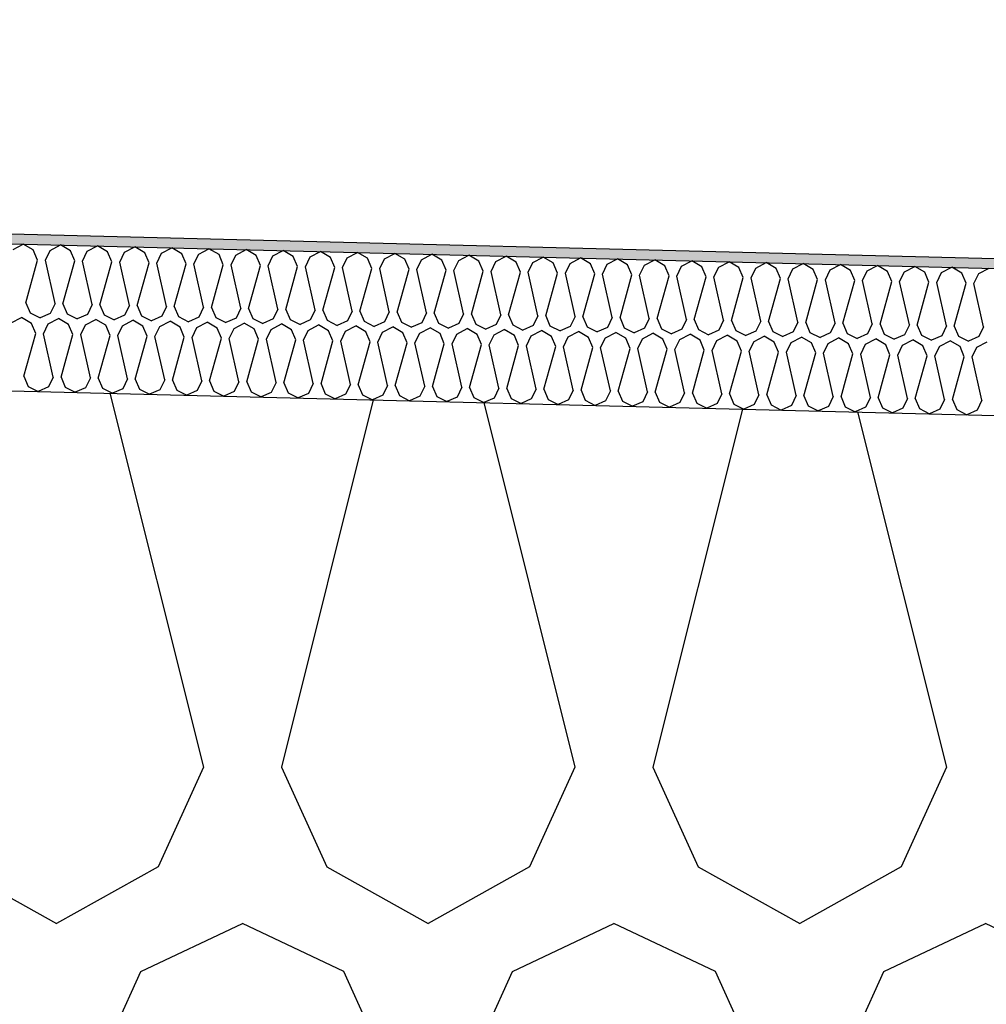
# Model space of a CAD drawing. Header units: millimetres. Extents: x -74465 to -41950, y -2141 to 15832.
# Tile 93 of 131: x -59155 to -58958, y 10484 to 10685. Entities that reach past the tile are written whole.
import ezdxf

# ---------------------------------------------------------------- set-up
doc = ezdxf.new("R2010")
doc.units = ezdxf.units.MM
doc.header["$LTSCALE"] = 0.5
doc.header["$MEASUREMENT"] = 0
doc.linetypes.add('PLINE', pattern=[0])
for name, color, linetype in [('26-- Yttertak (Skravur)(Nye konstruksjoner)', 7, 'Continuous'), ('26-- Yttertak(Nye konstruksjoner)', 7, 'Continuous'), ('262- Taktekking (Skravur)(Nye konstruksjoner)', 7, 'Continuous'), ('262- Taktekking(Nye konstruksjoner)', 7, 'Continuous')]:
    doc.layers.add(name, color=color, linetype=linetype)

# ---------------------------------------------------------------- blocks, each defined once
blk = doc.blocks.new('*X3')
at = {"layer": '26-- Yttertak (Skravur)(Nye konstruksjoner)', "linetype": 'PLINE'}
for p, q in [((-59136.78, 10608.25), (-59117.69, 10531.88)), ((-59083, 10606.9), (-59101.75, 10531.88)), ((-59060.43, 10606.34), (-59041.81, 10531.88)), ((-59007.59, 10605.02), (-59025.87, 10531.88)), ((-58984.07, 10604.43), (-58965.94, 10531.88)), ((-59117.69, 10531.88), (-59126.94, 10511.56)), ((-59101.75, 10531.88), (-59092.5, 10511.56)), ((-59041.81, 10531.88), (-59051.06, 10511.56)), ((-59025.87, 10531.88), (-59016.63, 10511.56)), ((-58965.94, 10531.88), (-58975.18, 10511.56)), ((-59168.38, 10511.56), (-59147.66, 10500)), ((-59126.94, 10511.56), (-59147.66, 10500)), ((-59092.5, 10511.56), (-59071.78, 10500)), ((-59051.06, 10511.56), (-59071.78, 10500)), ((-59016.63, 10511.56), (-58995.9, 10500)), ((-58975.18, 10511.56), (-58995.9, 10500)), ((-59130.44, 10490.19), (-59109.72, 10500)), ((-59089, 10490.19), (-59109.72, 10500)), ((-59054.57, 10490.19), (-59033.84, 10500)), ((-59013.12, 10490.19), (-59033.84, 10500)), ((-58978.69, 10490.19), (-58957.96, 10500)), ((-58937.24, 10490.19), (-58957.96, 10500)), ((-59139.69, 10469.87), (-59130.44, 10490.19)), ((-59079.75, 10469.87), (-59089, 10490.19)), ((-59063.81, 10469.87), (-59054.57, 10490.19)), ((-59003.88, 10469.87), (-59013.12, 10490.19)), ((-58987.93, 10469.87), (-58978.69, 10490.19))]:
    blk.add_line(p, q, dxfattribs=at)
blk = doc.blocks.new('*X6')
at = {"layer": '262- Taktekking (Skravur)(Nye konstruksjoner)', "linetype": 'PLINE'}
for p, q in [((-59156.56, 10637.6), (-59154.46, 10638.7)), ((-59152.42, 10637.49), (-59154.46, 10638.7)), ((-59151.55, 10635.44), (-59152.42, 10637.49)), ((-59149.95, 10635.4), (-59148.98, 10637.41)), ((-59148.98, 10637.41), (-59146.88, 10638.51)), ((-59144.84, 10637.3), (-59146.88, 10638.51)), ((-59143.96, 10635.25), (-59144.84, 10637.3)), ((-59142.37, 10635.21), (-59141.39, 10637.22)), ((-59141.39, 10637.22), (-59139.29, 10638.32)), ((-59137.25, 10637.11), (-59139.29, 10638.32)), ((-59136.38, 10635.06), (-59137.25, 10637.11)), ((-59134.78, 10635.02), (-59133.81, 10637.03)), ((-59133.81, 10637.03), (-59131.71, 10638.13)), ((-59129.66, 10636.92), (-59131.71, 10638.13)), ((-59126.22, 10636.84), (-59124.12, 10637.94)), ((-59122.08, 10636.73), (-59124.12, 10637.94)), ((-59118.64, 10636.65), (-59116.54, 10637.75)), ((-59114.49, 10636.54), (-59116.54, 10637.75)), ((-59111.05, 10636.46), (-59108.95, 10637.56)), ((-59106.91, 10636.35), (-59108.95, 10637.56)), ((-59103.47, 10636.27), (-59101.37, 10637.37)), ((-59099.32, 10636.17), (-59101.37, 10637.37)), ((-59095.88, 10636.08), (-59093.78, 10637.18)), ((-59091.74, 10635.98), (-59093.78, 10637.18)), ((-59088.29, 10635.89), (-59086.19, 10636.99)), ((-59084.15, 10635.79), (-59086.19, 10636.99)), ((-59153.97, 10626.7), (-59151.55, 10635.44)), ((-59147.97, 10626.55), (-59149.95, 10635.4)), ((-59146.38, 10626.51), (-59143.96, 10635.25)), ((-59140.39, 10626.36), (-59142.37, 10635.21)), ((-59138.8, 10626.32), (-59136.38, 10635.06)), ((-59132.8, 10626.17), (-59134.78, 10635.02)), ((-59128.79, 10634.87), (-59129.66, 10636.92)), ((-59127.2, 10634.83), (-59126.22, 10636.84)), ((-59121.21, 10634.68), (-59122.08, 10636.73)), ((-59119.61, 10634.64), (-59118.64, 10636.65)), ((-59113.62, 10634.49), (-59114.49, 10636.54)), ((-59112.03, 10634.45), (-59111.05, 10636.46)), ((-59106.03, 10634.3), (-59106.91, 10636.35)), ((-59104.44, 10634.26), (-59103.47, 10636.27)), ((-59098.45, 10634.11), (-59099.32, 10636.17)), ((-59096.86, 10634.07), (-59095.88, 10636.08)), ((-59090.86, 10633.92), (-59091.74, 10635.98)), ((-59089.27, 10633.88), (-59088.29, 10635.89)), ((-59083.28, 10633.73), (-59084.15, 10635.79)), ((-59081.68, 10633.69), (-59080.71, 10635.7)), ((-59080.71, 10635.7), (-59078.61, 10636.8)), ((-59076.57, 10635.6), (-59078.61, 10636.8)), ((-59075.69, 10633.54), (-59076.57, 10635.6)), ((-59074.1, 10633.5), (-59073.12, 10635.51)), ((-59073.12, 10635.51), (-59071.02, 10636.61)), ((-59068.98, 10635.41), (-59071.02, 10636.61)), ((-59068.11, 10633.35), (-59068.98, 10635.41)), ((-59066.51, 10633.31), (-59065.54, 10635.32)), ((-59065.54, 10635.32), (-59063.44, 10636.42)), ((-59061.4, 10635.22), (-59063.44, 10636.42)), ((-59060.52, 10633.16), (-59061.4, 10635.22)), ((-59058.93, 10633.12), (-59057.95, 10635.13)), ((-59057.95, 10635.13), (-59055.85, 10636.24)), ((-59053.81, 10635.03), (-59055.85, 10636.24)), ((-59052.94, 10632.97), (-59053.81, 10635.03)), ((-59051.34, 10632.93), (-59050.37, 10634.94)), ((-59050.37, 10634.94), (-59048.27, 10636.05)), ((-59046.22, 10634.84), (-59048.27, 10636.05)), ((-59042.78, 10634.75), (-59040.68, 10635.86)), ((-59038.64, 10634.65), (-59040.68, 10635.86)), ((-59035.2, 10634.56), (-59033.1, 10635.67)), ((-59031.05, 10634.46), (-59033.1, 10635.67)), ((-59027.61, 10634.37), (-59025.51, 10635.48)), ((-59023.47, 10634.27), (-59025.51, 10635.48)), ((-59020.03, 10634.18), (-59017.92, 10635.29)), ((-59015.88, 10634.08), (-59017.92, 10635.29)), ((-59012.44, 10633.99), (-59010.34, 10635.1)), ((-59008.3, 10633.89), (-59010.34, 10635.1)), ((-59131.21, 10626.13), (-59128.79, 10634.87)), ((-59125.22, 10625.98), (-59127.2, 10634.83)), ((-59123.62, 10625.94), (-59121.21, 10634.68)), ((-59117.63, 10625.79), (-59119.61, 10634.64)), ((-59116.04, 10625.75), (-59113.62, 10634.49)), ((-59110.05, 10625.6), (-59112.03, 10634.45)), ((-59108.45, 10625.56), (-59106.03, 10634.3)), ((-59102.46, 10625.41), (-59104.44, 10634.26)), ((-59100.87, 10625.37), (-59098.45, 10634.11)), ((-59094.88, 10625.22), (-59096.86, 10634.07)), ((-59093.28, 10625.18), (-59090.86, 10633.92)), ((-59087.29, 10625.03), (-59089.27, 10633.88)), ((-59085.7, 10624.99), (-59083.28, 10633.73)), ((-59079.71, 10624.84), (-59081.68, 10633.69)), ((-59078.11, 10624.8), (-59075.69, 10633.54)), ((-59072.12, 10624.65), (-59074.1, 10633.5)), ((-59070.53, 10624.61), (-59068.11, 10633.35)), ((-59064.53, 10624.46), (-59066.51, 10633.31)), ((-59062.94, 10624.42), (-59060.52, 10633.16)), ((-59056.95, 10624.27), (-59058.93, 10633.12)), ((-59055.35, 10624.23), (-59052.94, 10632.97)), ((-59049.36, 10624.08), (-59051.34, 10632.93)), ((-59045.35, 10632.78), (-59046.22, 10634.84)), ((-59043.76, 10632.74), (-59042.78, 10634.75)), ((-59037.76, 10632.59), (-59038.64, 10634.65)), ((-59036.17, 10632.55), (-59035.2, 10634.56)), ((-59030.18, 10632.4), (-59031.05, 10634.46)), ((-59028.59, 10632.36), (-59027.61, 10634.37)), ((-59022.59, 10632.21), (-59023.47, 10634.27)), ((-59021, 10632.17), (-59020.03, 10634.18)), ((-59015.01, 10632.02), (-59015.88, 10634.08)), ((-59013.41, 10631.98), (-59012.44, 10633.99)), ((-59007.42, 10631.84), (-59008.3, 10633.89)), ((-59005.83, 10631.8), (-59004.85, 10633.8)), ((-59004.85, 10633.8), (-59002.75, 10634.91)), ((-59000.71, 10633.7), (-59002.75, 10634.91)), ((-58999.84, 10631.65), (-59000.71, 10633.7)), ((-58998.24, 10631.61), (-58997.27, 10633.61)), ((-58997.27, 10633.61), (-58995.17, 10634.72)), ((-58993.13, 10633.51), (-58995.17, 10634.72)), ((-58992.25, 10631.46), (-58993.13, 10633.51)), ((-58990.66, 10631.42), (-58989.68, 10633.42)), ((-58989.68, 10633.42), (-58987.58, 10634.53)), ((-58985.54, 10633.32), (-58987.58, 10634.53)), ((-58984.67, 10631.27), (-58985.54, 10633.32)), ((-58983.07, 10631.23), (-58982.1, 10633.23)), ((-58982.1, 10633.23), (-58980, 10634.34)), ((-58977.95, 10633.13), (-58980, 10634.34)), ((-58977.08, 10631.08), (-58977.95, 10633.13)), ((-58975.49, 10631.04), (-58974.51, 10633.05)), ((-58974.51, 10633.05), (-58972.41, 10634.15)), ((-58970.37, 10632.94), (-58972.41, 10634.15)), ((-58969.5, 10630.89), (-58970.37, 10632.94)), ((-58966.93, 10632.86), (-58964.83, 10633.96)), ((-58962.78, 10632.75), (-58964.83, 10633.96)), ((-58959.34, 10632.67), (-58957.24, 10633.77)), ((-59047.77, 10624.04), (-59045.35, 10632.78)), ((-59041.78, 10623.89), (-59043.76, 10632.74)), ((-59040.18, 10623.85), (-59037.76, 10632.59)), ((-59034.19, 10623.7), (-59036.17, 10632.55)), ((-59032.6, 10623.66), (-59030.18, 10632.4)), ((-59026.61, 10623.51), (-59028.59, 10632.36)), ((-59025.01, 10623.47), (-59022.59, 10632.21)), ((-59019.02, 10623.32), (-59021, 10632.17)), ((-59017.43, 10623.28), (-59015.01, 10632.02)), ((-59011.44, 10623.13), (-59013.41, 10631.98)), ((-59009.84, 10623.09), (-59007.42, 10631.84)), ((-59003.85, 10622.94), (-59005.83, 10631.8)), ((-59002.26, 10622.9), (-58999.84, 10631.65)), ((-58996.26, 10622.75), (-58998.24, 10631.61)), ((-58994.67, 10622.71), (-58992.25, 10631.46)), ((-58988.68, 10622.56), (-58990.66, 10631.42)), ((-58987.09, 10622.53), (-58984.67, 10631.27)), ((-58981.09, 10622.38), (-58983.07, 10631.23)), ((-58979.5, 10622.34), (-58977.08, 10631.08)), ((-58973.51, 10622.19), (-58975.49, 10631.04)), ((-58967.9, 10630.85), (-58966.93, 10632.86)), ((-58961.91, 10630.7), (-58962.78, 10632.75)), ((-58960.32, 10630.66), (-58959.34, 10632.67)), ((-58971.91, 10622.15), (-58969.5, 10630.89)), ((-58965.92, 10622), (-58967.9, 10630.85)), ((-58964.33, 10621.96), (-58961.91, 10630.7)), ((-58958.34, 10621.81), (-58960.32, 10630.66)), ((-59153.97, 10626.7), (-59153.09, 10624.64)), ((-59147.97, 10626.55), (-59148.95, 10624.54)), ((-59146.38, 10626.51), (-59145.51, 10624.45)), ((-59140.39, 10626.36), (-59141.36, 10624.35)), ((-59138.8, 10626.32), (-59137.92, 10624.26)), ((-59132.8, 10626.17), (-59133.78, 10624.16)), ((-59131.21, 10626.13), (-59130.34, 10624.07)), ((-59125.22, 10625.98), (-59126.19, 10623.97)), ((-59123.62, 10625.94), (-59122.75, 10623.88)), ((-59117.63, 10625.79), (-59118.61, 10623.78)), ((-59116.04, 10625.75), (-59115.17, 10623.69)), ((-59110.05, 10625.6), (-59111.02, 10623.59)), ((-59108.45, 10625.56), (-59107.58, 10623.5)), ((-59102.46, 10625.41), (-59103.44, 10623.4)), ((-59100.87, 10625.37), (-59099.99, 10623.31)), ((-59094.88, 10625.22), (-59095.85, 10623.21)), ((-59093.28, 10625.18), (-59092.41, 10623.13)), ((-59087.29, 10625.03), (-59088.27, 10623.02)), ((-59085.7, 10624.99), (-59084.82, 10622.94)), ((-59156.94, 10622.6), (-59154.84, 10623.71)), ((-59152.8, 10622.5), (-59154.84, 10623.71)), ((-59153.09, 10624.64), (-59151.05, 10623.61)), ((-59148.95, 10624.54), (-59151.05, 10623.61)), ((-59149.35, 10622.41), (-59147.25, 10623.52)), ((-59145.21, 10622.31), (-59147.25, 10623.52)), ((-59145.51, 10624.45), (-59143.46, 10623.42)), ((-59141.36, 10624.35), (-59143.46, 10623.42)), ((-59141.77, 10622.22), (-59139.67, 10623.33)), ((-59137.63, 10622.12), (-59139.67, 10623.33)), ((-59137.92, 10624.26), (-59135.88, 10623.23)), ((-59133.78, 10624.16), (-59135.88, 10623.23)), ((-59134.18, 10622.03), (-59132.08, 10623.14)), ((-59130.04, 10621.93), (-59132.08, 10623.14)), ((-59130.34, 10624.07), (-59128.29, 10623.04)), ((-59126.19, 10623.97), (-59128.29, 10623.04)), ((-59126.6, 10621.84), (-59124.5, 10622.95)), ((-59122.45, 10621.74), (-59124.5, 10622.95)), ((-59122.75, 10623.88), (-59120.7, 10622.85)), ((-59118.61, 10623.78), (-59120.7, 10622.85)), ((-59115.17, 10623.69), (-59113.12, 10622.66)), ((-59111.02, 10623.59), (-59113.12, 10622.66)), ((-59107.58, 10623.5), (-59105.53, 10622.47)), ((-59103.44, 10623.4), (-59105.53, 10622.47)), ((-59099.99, 10623.31), (-59097.95, 10622.28)), ((-59095.85, 10623.21), (-59097.95, 10622.28)), ((-59092.41, 10623.13), (-59090.36, 10622.09)), ((-59088.27, 10623.02), (-59090.36, 10622.09)), ((-59084.82, 10622.94), (-59082.78, 10621.9)), ((-59079.71, 10624.84), (-59080.68, 10622.83)), ((-59078.11, 10624.8), (-59077.24, 10622.75)), ((-59072.12, 10624.65), (-59073.09, 10622.64)), ((-59070.53, 10624.61), (-59069.65, 10622.56)), ((-59064.53, 10624.46), (-59065.51, 10622.45)), ((-59062.94, 10624.42), (-59062.07, 10622.37)), ((-59056.95, 10624.27), (-59057.92, 10622.26)), ((-59055.35, 10624.23), (-59054.48, 10622.18)), ((-59049.36, 10624.08), (-59050.34, 10622.07)), ((-59047.77, 10624.04), (-59046.9, 10621.99)), ((-59041.78, 10623.89), (-59042.75, 10621.88)), ((-59040.18, 10623.85), (-59039.31, 10621.8)), ((-59034.19, 10623.7), (-59035.17, 10621.69)), ((-59032.6, 10623.66), (-59031.72, 10621.61)), ((-59026.61, 10623.51), (-59027.58, 10621.5)), ((-59025.01, 10623.47), (-59024.14, 10621.42)), ((-59019.02, 10623.32), (-59020, 10621.32)), ((-59017.43, 10623.28), (-59016.55, 10621.23)), ((-59011.44, 10623.13), (-59012.41, 10621.13)), ((-59009.84, 10623.09), (-59008.97, 10621.04)), ((-59003.85, 10622.94), (-59004.83, 10620.94)), ((-59002.26, 10622.9), (-59001.38, 10620.85)), ((-59151.92, 10620.44), (-59152.8, 10622.5)), ((-59150.33, 10620.4), (-59149.35, 10622.41)), ((-59144.34, 10620.25), (-59145.21, 10622.31)), ((-59142.74, 10620.21), (-59141.77, 10622.22)), ((-59136.75, 10620.06), (-59137.63, 10622.12)), ((-59135.16, 10620.02), (-59134.18, 10622.03)), ((-59129.17, 10619.87), (-59130.04, 10621.93)), ((-59127.57, 10619.83), (-59126.6, 10621.84)), ((-59121.58, 10619.68), (-59122.45, 10621.74)), ((-59119.99, 10619.64), (-59119.01, 10621.65)), ((-59119.01, 10621.65), (-59116.91, 10622.76)), ((-59114.87, 10621.55), (-59116.91, 10622.76)), ((-59114, 10619.49), (-59114.87, 10621.55)), ((-59112.4, 10619.45), (-59111.43, 10621.46)), ((-59111.43, 10621.46), (-59109.33, 10622.57)), ((-59107.28, 10621.36), (-59109.33, 10622.57)), ((-59106.41, 10619.31), (-59107.28, 10621.36)), ((-59104.82, 10619.27), (-59103.84, 10621.27)), ((-59103.84, 10621.27), (-59101.74, 10622.38)), ((-59099.7, 10621.17), (-59101.74, 10622.38)), ((-59098.82, 10619.12), (-59099.7, 10621.17)), ((-59097.23, 10619.08), (-59096.26, 10621.08)), ((-59096.26, 10621.08), (-59094.15, 10622.19)), ((-59092.11, 10620.98), (-59094.15, 10622.19)), ((-59091.24, 10618.93), (-59092.11, 10620.98)), ((-59089.64, 10618.89), (-59088.67, 10620.89)), ((-59088.67, 10620.89), (-59086.57, 10622)), ((-59084.53, 10620.79), (-59086.57, 10622)), ((-59080.68, 10622.83), (-59082.78, 10621.9)), ((-59081.08, 10620.7), (-59078.98, 10621.81)), ((-59076.94, 10620.6), (-59078.98, 10621.81)), ((-59077.24, 10622.75), (-59075.19, 10621.71)), ((-59073.09, 10622.64), (-59075.19, 10621.71)), ((-59073.5, 10620.51), (-59071.4, 10621.62)), ((-59069.36, 10620.41), (-59071.4, 10621.62)), ((-59069.65, 10622.56), (-59067.61, 10621.52)), ((-59065.51, 10622.45), (-59067.61, 10621.52)), ((-59065.91, 10620.33), (-59063.81, 10621.43)), ((-59061.77, 10620.22), (-59063.81, 10621.43)), ((-59062.07, 10622.37), (-59060.02, 10621.33)), ((-59057.92, 10622.26), (-59060.02, 10621.33)), ((-59058.33, 10620.14), (-59056.23, 10621.24)), ((-59054.18, 10620.03), (-59056.23, 10621.24)), ((-59054.48, 10622.18), (-59052.43, 10621.15)), ((-59050.34, 10622.07), (-59052.43, 10621.15)), ((-59050.74, 10619.95), (-59048.64, 10621.05)), ((-59046.6, 10619.84), (-59048.64, 10621.05)), ((-59046.9, 10621.99), (-59044.85, 10620.96)), ((-59042.75, 10621.88), (-59044.85, 10620.96)), ((-59043.16, 10619.76), (-59041.06, 10620.86)), ((-59039.01, 10619.65), (-59041.06, 10620.86)), ((-59039.31, 10621.8), (-59037.26, 10620.77)), ((-59035.17, 10621.69), (-59037.26, 10620.77)), ((-59031.72, 10621.61), (-59029.68, 10620.58)), ((-59027.58, 10621.5), (-59029.68, 10620.58)), ((-59024.14, 10621.42), (-59022.09, 10620.39)), ((-59020, 10621.32), (-59022.09, 10620.39)), ((-59016.55, 10621.23), (-59014.51, 10620.2)), ((-59012.41, 10621.13), (-59014.51, 10620.2)), ((-59008.97, 10621.04), (-59006.92, 10620.01)), ((-59004.83, 10620.94), (-59006.92, 10620.01)), ((-58996.26, 10622.75), (-58997.24, 10620.75)), ((-58994.67, 10622.71), (-58993.8, 10620.66)), ((-58988.68, 10622.56), (-58989.65, 10620.56)), ((-58987.09, 10622.53), (-58986.21, 10620.47)), ((-58981.09, 10622.38), (-58982.07, 10620.37)), ((-58979.5, 10622.34), (-58978.63, 10620.28)), ((-58973.51, 10622.19), (-58974.48, 10620.18)), ((-58971.91, 10622.15), (-58971.04, 10620.09)), ((-58965.92, 10622), (-58966.9, 10619.99)), ((-58964.33, 10621.96), (-58963.46, 10619.9)), ((-58958.34, 10621.81), (-58959.31, 10619.8)), ((-59154.34, 10611.7), (-59151.92, 10620.44)), ((-59148.35, 10611.55), (-59150.33, 10620.4)), ((-59146.76, 10611.51), (-59144.34, 10620.25)), ((-59140.76, 10611.36), (-59142.74, 10620.21)), ((-59139.17, 10611.32), (-59136.75, 10620.06)), ((-59133.18, 10611.17), (-59135.16, 10620.02)), ((-59131.59, 10611.13), (-59129.17, 10619.87)), ((-59125.59, 10610.98), (-59127.57, 10619.83)), ((-59124, 10610.94), (-59121.58, 10619.68)), ((-59118.01, 10610.79), (-59119.99, 10619.64)), ((-59116.41, 10610.75), (-59114, 10619.49)), ((-59110.42, 10610.6), (-59112.4, 10619.45)), ((-59108.83, 10610.56), (-59106.41, 10619.31)), ((-59102.84, 10610.41), (-59104.82, 10619.27)), ((-59101.24, 10610.37), (-59098.82, 10619.12)), ((-59095.25, 10610.22), (-59097.23, 10619.08)), ((-59093.66, 10610.18), (-59091.24, 10618.93)), ((-59087.67, 10610.03), (-59089.64, 10618.89)), ((-59083.65, 10618.74), (-59084.53, 10620.79)), ((-59082.06, 10618.7), (-59081.08, 10620.7)), ((-59076.07, 10618.55), (-59076.94, 10620.6)), ((-59074.47, 10618.51), (-59073.5, 10620.51)), ((-59068.48, 10618.36), (-59069.36, 10620.41)), ((-59066.89, 10618.32), (-59065.91, 10620.33)), ((-59060.9, 10618.17), (-59061.77, 10620.22)), ((-59059.3, 10618.13), (-59058.33, 10620.14)), ((-59053.31, 10617.98), (-59054.18, 10620.03)), ((-59051.72, 10617.94), (-59050.74, 10619.95)), ((-59045.73, 10617.79), (-59046.6, 10619.84)), ((-59044.13, 10617.75), (-59043.16, 10619.76)), ((-59038.14, 10617.6), (-59039.01, 10619.65)), ((-59036.55, 10617.56), (-59035.57, 10619.57)), ((-59035.57, 10619.57), (-59033.47, 10620.67)), ((-59031.43, 10619.46), (-59033.47, 10620.67)), ((-59030.55, 10617.41), (-59031.43, 10619.46)), ((-59028.96, 10617.37), (-59027.99, 10619.38)), ((-59027.99, 10619.38), (-59025.88, 10620.48)), ((-59023.84, 10619.27), (-59025.88, 10620.48)), ((-59022.97, 10617.22), (-59023.84, 10619.27)), ((-59021.38, 10617.18), (-59020.4, 10619.19)), ((-59020.4, 10619.19), (-59018.3, 10620.29)), ((-59016.26, 10619.08), (-59018.3, 10620.29)), ((-59015.38, 10617.03), (-59016.26, 10619.08)), ((-59013.79, 10616.99), (-59012.81, 10619)), ((-59012.81, 10619), (-59010.71, 10620.1)), ((-59008.67, 10618.89), (-59010.71, 10620.1)), ((-59007.8, 10616.84), (-59008.67, 10618.89)), ((-59005.23, 10618.81), (-59003.13, 10619.91)), ((-59001.09, 10618.7), (-59003.13, 10619.91)), ((-59001.38, 10620.85), (-58999.34, 10619.82)), ((-58997.24, 10620.75), (-58999.34, 10619.82)), ((-58997.64, 10618.62), (-58995.54, 10619.72)), ((-58993.5, 10618.52), (-58995.54, 10619.72)), ((-58993.8, 10620.66), (-58991.75, 10619.63)), ((-58989.65, 10620.56), (-58991.75, 10619.63)), ((-58990.06, 10618.43), (-58987.96, 10619.53)), ((-58985.91, 10618.33), (-58987.96, 10619.53)), ((-58986.21, 10620.47), (-58984.16, 10619.44)), ((-58982.07, 10620.37), (-58984.16, 10619.44)), ((-58982.47, 10618.24), (-58980.37, 10619.34)), ((-58978.33, 10618.14), (-58980.37, 10619.34)), ((-58978.63, 10620.28), (-58976.58, 10619.25)), ((-58974.48, 10620.18), (-58976.58, 10619.25)), ((-58974.89, 10618.05), (-58972.79, 10619.15)), ((-58970.74, 10617.95), (-58972.79, 10619.15)), ((-58971.04, 10620.09), (-58968.99, 10619.06)), ((-58966.9, 10619.99), (-58968.99, 10619.06)), ((-58967.3, 10617.86), (-58965.2, 10618.96)), ((-58963.16, 10617.76), (-58965.2, 10618.96)), ((-58963.46, 10619.9), (-58961.41, 10618.87)), ((-58959.31, 10619.8), (-58961.41, 10618.87)), ((-59086.07, 10609.99), (-59083.65, 10618.74)), ((-59080.08, 10609.85), (-59082.06, 10618.7)), ((-59078.49, 10609.81), (-59076.07, 10618.55)), ((-59072.49, 10609.66), (-59074.47, 10618.51)), ((-59070.9, 10609.62), (-59068.48, 10618.36)), ((-59064.91, 10609.47), (-59066.89, 10618.32)), ((-59063.32, 10609.43), (-59060.9, 10618.17)), ((-59057.32, 10609.28), (-59059.3, 10618.13)), ((-59055.73, 10609.24), (-59053.31, 10617.98)), ((-59049.74, 10609.09), (-59051.72, 10617.94)), ((-59048.14, 10609.05), (-59045.73, 10617.79)), ((-59042.15, 10608.9), (-59044.13, 10617.75)), ((-59040.56, 10608.86), (-59038.14, 10617.6)), ((-59034.57, 10608.71), (-59036.55, 10617.56)), ((-59032.97, 10608.67), (-59030.55, 10617.41)), ((-59026.98, 10608.52), (-59028.96, 10617.37)), ((-59025.39, 10608.48), (-59022.97, 10617.22)), ((-59019.4, 10608.33), (-59021.38, 10617.18)), ((-59017.8, 10608.29), (-59015.38, 10617.03)), ((-59011.81, 10608.14), (-59013.79, 10616.99)), ((-59006.2, 10616.8), (-59005.23, 10618.81)), ((-59000.21, 10616.65), (-59001.09, 10618.7)), ((-58998.62, 10616.61), (-58997.64, 10618.62)), ((-58992.63, 10616.46), (-58993.5, 10618.52)), ((-58991.03, 10616.42), (-58990.06, 10618.43)), ((-58985.04, 10616.27), (-58985.91, 10618.33)), ((-58983.45, 10616.23), (-58982.47, 10618.24)), ((-58977.46, 10616.08), (-58978.33, 10618.14)), ((-58975.86, 10616.04), (-58974.89, 10618.05)), ((-58969.87, 10615.89), (-58970.74, 10617.95)), ((-58968.28, 10615.85), (-58967.3, 10617.86)), ((-58962.28, 10615.7), (-58963.16, 10617.76)), ((-58960.69, 10615.66), (-58959.72, 10617.67)), ((-58959.72, 10617.67), (-58957.62, 10618.77)), ((-59010.22, 10608.1), (-59007.8, 10616.84)), ((-59004.22, 10607.95), (-59006.2, 10616.8)), ((-59002.63, 10607.91), (-59000.21, 10616.65)), ((-58996.64, 10607.76), (-58998.62, 10616.61)), ((-58995.05, 10607.72), (-58992.63, 10616.46)), ((-58989.05, 10607.57), (-58991.03, 10616.42)), ((-58987.46, 10607.53), (-58985.04, 10616.27)), ((-58981.47, 10607.38), (-58983.45, 10616.23)), ((-58979.87, 10607.34), (-58977.46, 10616.08)), ((-58973.88, 10607.19), (-58975.86, 10616.04)), ((-58972.29, 10607.15), (-58969.87, 10615.89)), ((-58966.3, 10607), (-58968.28, 10615.85)), ((-58964.7, 10606.96), (-58962.28, 10615.7)), ((-58958.71, 10606.81), (-58960.69, 10615.66)), ((-59154.34, 10611.7), (-59153.47, 10609.65)), ((-59148.35, 10611.55), (-59149.33, 10609.54)), ((-59146.76, 10611.51), (-59145.88, 10609.46)), ((-59140.76, 10611.36), (-59141.74, 10609.35)), ((-59139.17, 10611.32), (-59138.3, 10609.27)), ((-59133.18, 10611.17), (-59134.15, 10609.16)), ((-59131.59, 10611.13), (-59130.71, 10609.08)), ((-59125.59, 10610.98), (-59126.57, 10608.97)), ((-59124, 10610.94), (-59123.13, 10608.89)), ((-59153.47, 10609.65), (-59151.42, 10608.61)), ((-59149.33, 10609.54), (-59151.42, 10608.61)), ((-59145.88, 10609.46), (-59143.84, 10608.43)), ((-59141.74, 10609.35), (-59143.84, 10608.43)), ((-59138.3, 10609.27), (-59136.25, 10608.24)), ((-59134.15, 10609.16), (-59136.25, 10608.24)), ((-59130.71, 10609.08), (-59128.66, 10608.05)), ((-59126.57, 10608.97), (-59128.66, 10608.05)), ((-59123.13, 10608.89), (-59121.08, 10607.86)), ((-59118.01, 10610.79), (-59118.98, 10608.78)), ((-59116.41, 10610.75), (-59115.54, 10608.7)), ((-59110.42, 10610.6), (-59111.4, 10608.6)), ((-59108.83, 10610.56), (-59107.95, 10608.51)), ((-59102.84, 10610.41), (-59103.81, 10608.41)), ((-59101.24, 10610.37), (-59100.37, 10608.32)), ((-59095.25, 10610.22), (-59096.23, 10608.22)), ((-59093.66, 10610.18), (-59092.78, 10608.13)), ((-59087.67, 10610.03), (-59088.64, 10608.03)), ((-59086.07, 10609.99), (-59085.2, 10607.94)), ((-59080.08, 10609.85), (-59081.06, 10607.84)), ((-59078.49, 10609.81), (-59077.61, 10607.75)), ((-59072.49, 10609.66), (-59073.47, 10607.65)), ((-59070.9, 10609.62), (-59070.03, 10607.56)), ((-59064.91, 10609.47), (-59065.88, 10607.46)), ((-59063.32, 10609.43), (-59062.44, 10607.37)), ((-59057.32, 10609.28), (-59058.3, 10607.27)), ((-59055.73, 10609.24), (-59054.86, 10607.18)), ((-59049.74, 10609.09), (-59050.71, 10607.08)), ((-59048.14, 10609.05), (-59047.27, 10606.99)), ((-59042.15, 10608.9), (-59043.13, 10606.89)), ((-59040.56, 10608.86), (-59039.69, 10606.8)), ((-59118.98, 10608.78), (-59121.08, 10607.86)), ((-59115.54, 10608.7), (-59113.49, 10607.67)), ((-59111.4, 10608.6), (-59113.49, 10607.67)), ((-59107.95, 10608.51), (-59105.91, 10607.48)), ((-59103.81, 10608.41), (-59105.91, 10607.48)), ((-59100.37, 10608.32), (-59098.32, 10607.29)), ((-59096.23, 10608.22), (-59098.32, 10607.29)), ((-59092.78, 10608.13), (-59090.74, 10607.1)), ((-59088.64, 10608.03), (-59090.74, 10607.1)), ((-59085.2, 10607.94), (-59083.15, 10606.91)), ((-59081.06, 10607.84), (-59083.15, 10606.91)), ((-59077.61, 10607.75), (-59075.57, 10606.72)), ((-59073.47, 10607.65), (-59075.57, 10606.72)), ((-59070.03, 10607.56), (-59067.98, 10606.53)), ((-59065.88, 10607.46), (-59067.98, 10606.53)), ((-59062.44, 10607.37), (-59060.39, 10606.34)), ((-59058.3, 10607.27), (-59060.39, 10606.34)), ((-59054.86, 10607.18), (-59052.81, 10606.15)), ((-59050.71, 10607.08), (-59052.81, 10606.15)), ((-59047.27, 10606.99), (-59045.22, 10605.96)), ((-59043.13, 10606.89), (-59045.22, 10605.96)), ((-59039.69, 10606.8), (-59037.64, 10605.77)), ((-59034.57, 10608.71), (-59035.54, 10606.7)), ((-59032.97, 10608.67), (-59032.1, 10606.61)), ((-59026.98, 10608.52), (-59027.96, 10606.51)), ((-59025.39, 10608.48), (-59024.51, 10606.42)), ((-59019.4, 10608.33), (-59020.37, 10606.32)), ((-59017.8, 10608.29), (-59016.93, 10606.23)), ((-59011.81, 10608.14), (-59012.79, 10606.13)), ((-59010.22, 10608.1), (-59009.34, 10606.04)), ((-59004.22, 10607.95), (-59005.2, 10605.94)), ((-59002.63, 10607.91), (-59001.76, 10605.85)), ((-58996.64, 10607.76), (-58997.61, 10605.75)), ((-58995.05, 10607.72), (-58994.17, 10605.66)), ((-58989.05, 10607.57), (-58990.03, 10605.56)), ((-58987.46, 10607.53), (-58986.59, 10605.48)), ((-58981.47, 10607.38), (-58982.44, 10605.37)), ((-58979.87, 10607.34), (-58979, 10605.29)), ((-58973.88, 10607.19), (-58974.86, 10605.18)), ((-58972.29, 10607.15), (-58971.42, 10605.1)), ((-58966.3, 10607), (-58967.27, 10604.99)), ((-58964.7, 10606.96), (-58963.83, 10604.91)), ((-58958.71, 10606.81), (-58959.69, 10604.8)), ((-59035.54, 10606.7), (-59037.64, 10605.77)), ((-59032.1, 10606.61), (-59030.05, 10605.58)), ((-59027.96, 10606.51), (-59030.05, 10605.58)), ((-59024.51, 10606.42), (-59022.47, 10605.39)), ((-59020.37, 10606.32), (-59022.47, 10605.39)), ((-59016.93, 10606.23), (-59014.88, 10605.2)), ((-59012.79, 10606.13), (-59014.88, 10605.2)), ((-59009.34, 10606.04), (-59007.3, 10605.01)), ((-59005.2, 10605.94), (-59007.3, 10605.01)), ((-59001.76, 10605.85), (-58999.71, 10604.82)), ((-58997.61, 10605.75), (-58999.71, 10604.82)), ((-58994.17, 10605.66), (-58992.12, 10604.63)), ((-58990.03, 10605.56), (-58992.12, 10604.63)), ((-58986.59, 10605.48), (-58984.54, 10604.44)), ((-58982.44, 10605.37), (-58984.54, 10604.44)), ((-58979, 10605.29), (-58976.95, 10604.25)), ((-58974.86, 10605.18), (-58976.95, 10604.25)), ((-58971.42, 10605.1), (-58969.37, 10604.06)), ((-58967.27, 10604.99), (-58969.37, 10604.06)), ((-58963.83, 10604.91), (-58961.78, 10603.87)), ((-58959.69, 10604.8), (-58961.78, 10603.87))]:
    blk.add_line(p, q, dxfattribs=at)

msp = doc.modelspace()

# ---------------------------------------------------------------- hatches: boundary and pattern name
at = {"layer": '262- Taktekking (Skravur)(Nye konstruksjoner)', "linetype": 'Continuous'}
msp.add_hatch(color=256, dxfattribs=at).paths.add_polyline_path([(-60906.57, 10684.5), (-60906.57, 10682.5), (-55406.57, 10545.01), (-55406.57, 10547.01)])

# ---------------------------------------------------------------- linework, layer by layer
at = {"layer": '26-- Yttertak(Nye konstruksjoner)', "linetype": 'PLINE'}
msp.add_line((-60906.57, 10652.49), (-55406.57, 10515), dxfattribs=at)
at = {"layer": '262- Taktekking(Nye konstruksjoner)', "linetype": 'PLINE'}
for p, q in [((-60906.57, 10684.5), (-55406.57, 10547.01)), ((-60906.57, 10682.5), (-55406.57, 10545.01))]:
    msp.add_line(p, q, dxfattribs=at)

# ---------------------------------------------------------------- block references
at = {"layer": '26-- Yttertak(Nye konstruksjoner)'}
msp.add_blockref('*X3', (0, 0), dxfattribs=at)
at = {"layer": '262- Taktekking(Nye konstruksjoner)'}
msp.add_blockref('*X6', (0, 0), dxfattribs=at)

doc.saveas('drawing.dxf')
